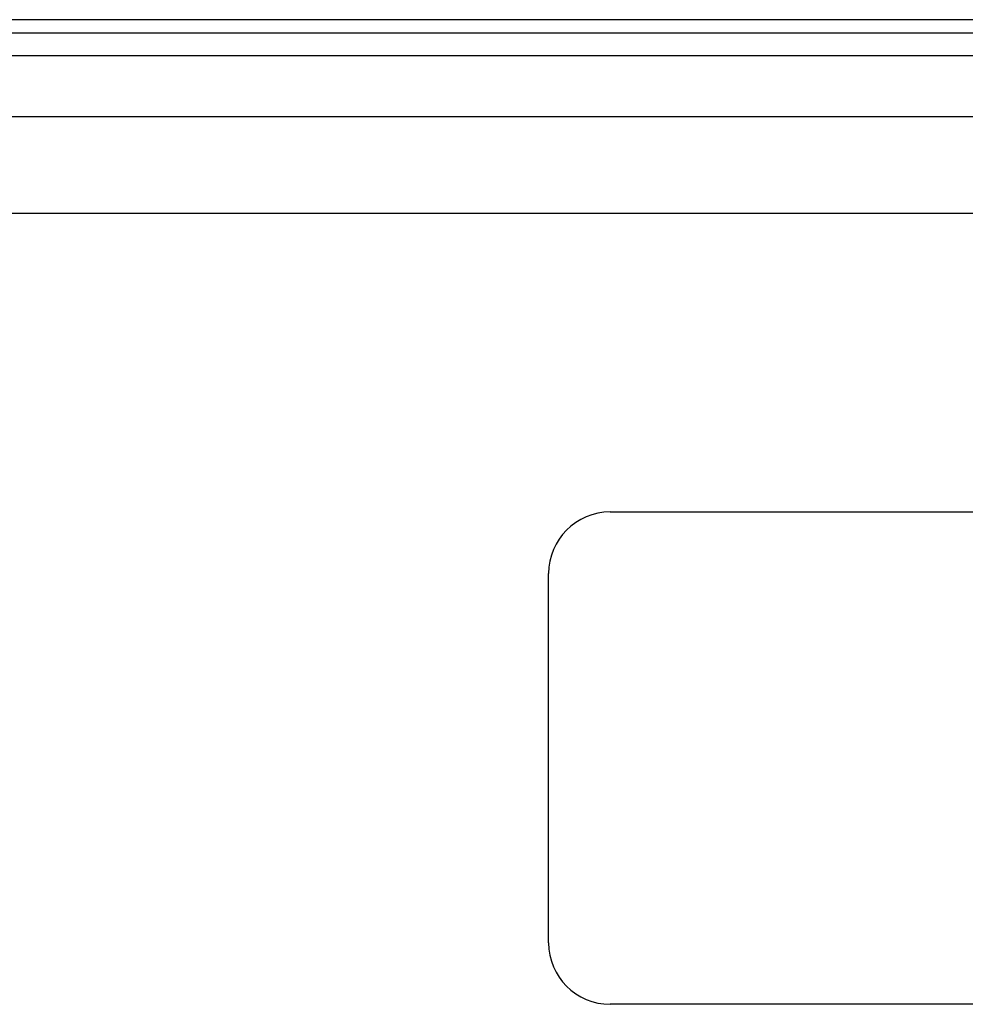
# Model space of a CAD drawing. Header units: inches. Extents: x 4.1 to 98, y 5.9 to 52.5.
# Tile 47 of 79: x 16.3 to 20.2, y 36.2 to 40.2. Entities that reach past the tile are written whole.
import ezdxf

# ---------------------------------------------------------------- set-up
doc = ezdxf.new("R2010")
doc.units = ezdxf.units.IN
doc.header["$MEASUREMENT"] = 0
doc.layers.add('Visible Edges(ANSI)', color=7, linetype='Continuous', lineweight=25)
doc.layers.add('Visible Tangent Edges(ANSI)', color=7, linetype='Continuous', lineweight=25)

msp = doc.modelspace()

# ---------------------------------------------------------------- linework, layer by layer
at = {"layer": 'Visible Edges(ANSI)'}
for p, q in [((23.8337, 40.1717), (4.2077, 40.1717)), ((4.2077, 40.1187), (23.8337, 40.1187)), ((4.9384, 39.778), (23.0826, 39.778)), ((23.0826, 39.3843), (4.9384, 39.3843)), ((18.7297, 38.1717), (21.7297, 38.1717)), ((18.4797, 36.4217), (18.4797, 37.9217)), ((21.7297, 36.1717), (18.7297, 36.1717))]:
    msp.add_line(p, q, dxfattribs=at)
for centre, start, end in [((18.7297, 37.9217), 90, 180), ((18.7297, 36.4217), 180, 270)]:
    msp.add_arc(centre, 0.25, start, end, dxfattribs=at)
at = {"layer": 'Visible Tangent Edges(ANSI)'}
msp.add_line((4.2077, 40.0257), (23.8337, 40.0257), dxfattribs=at)

doc.saveas('drawing.dxf')
